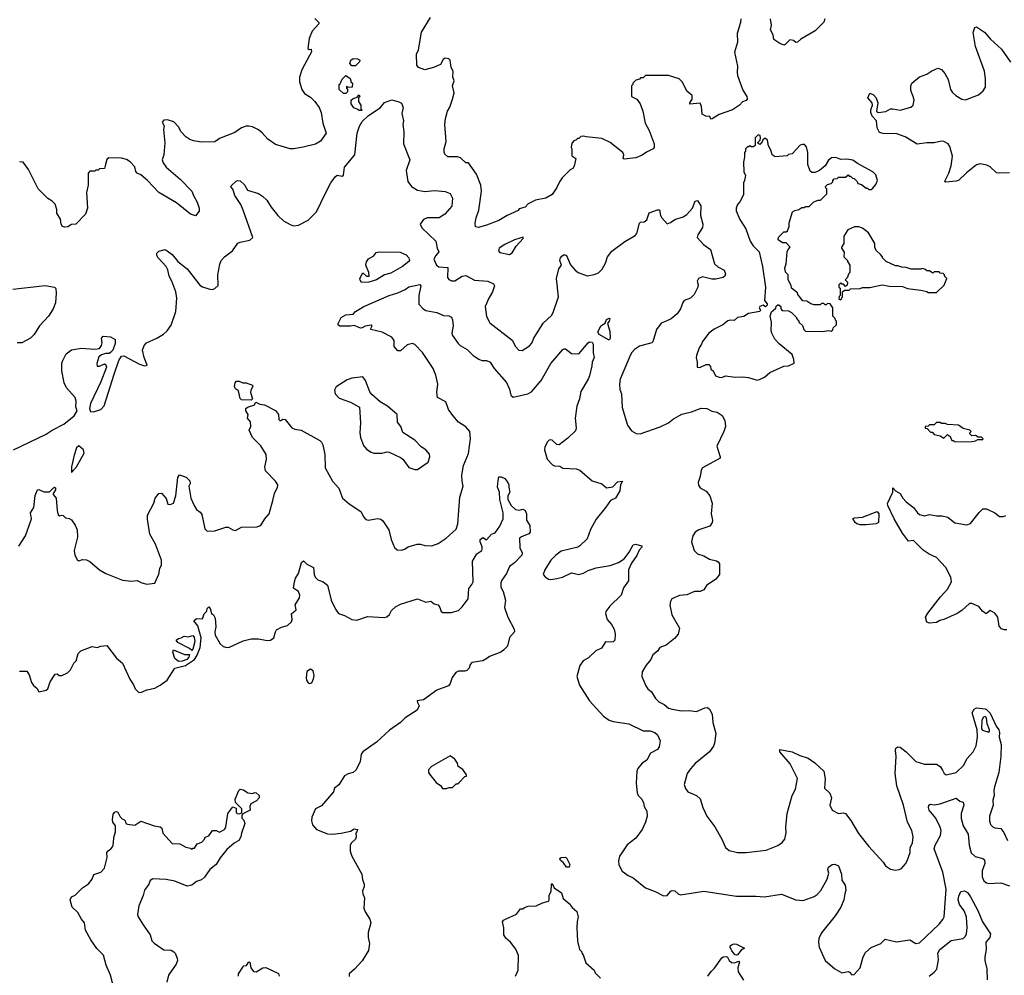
# Model space of a CAD drawing. Extents: x 2086813 to 2278017, y 548126 to 753336.
# Tile 66 of 256: x 2159537 to 2167653, y 602773 to 610649. Entities that reach past the tile are written whole.
import ezdxf

# ---------------------------------------------------------------- set-up
doc = ezdxf.new("R2010")
doc.units = 0

msp = doc.modelspace()

# ---------------------------------------------------------------- linework, layer by layer
at = {"layer": '0CON10XD'}
for points in [[(2161969.3, 610659.3), (2162002.5, 610625), (2162002.5, 610615), (2161947.5, 610555), (2161922.5, 610495), (2161912.5, 610412.5), (2161922.5, 610402.5), (2161940, 610405), (2161942.5, 610385), (2161926.4, 610353.6), (2161862.5, 610235), (2161843.3, 610175), (2161843.6, 610136.4), (2161863.8, 610075), (2161885, 610040), (2161935, 610010), (2161968.8, 609975), (2162005, 609926.7), (2162022.5, 609885), (2162035.8, 609795.8), (2162063.8, 609715), (2162015, 609646.7), (2161975.7, 609624.3), (2161872.3, 609597.7), (2161795, 609584.2), (2161765, 609586), (2161645, 609620), (2161583.2, 609663.2), (2161535.7, 609715.7), (2161505, 609740), (2161455, 609766.7), (2161425, 609772.5), (2161405, 609772.5), (2161365, 609756.7), (2161309.5, 609720.5), (2161185, 609668.8), (2161145, 609643.3), (2161035, 609640), (2160970.7, 609650.7)], [(2165480, 610655), (2165478.8, 610625), (2165451.2, 610535), (2165453.3, 610465), (2165428, 610382), (2165453.8, 610265), (2165450, 610215), (2165455, 610190), (2165498.3, 610068.3), (2165530, 610015), (2165532.5, 609995), (2165525, 609983.3), (2165495, 609973.3), (2165471.2, 609945), (2165412.5, 609905), (2165302.7, 609867.3), (2165245, 609832.5), (2165235, 609830), (2165225, 609850), (2165193.6, 609853.6), (2165161.7, 609871.7), (2165157.5, 609935), (2165145, 609960), (2165061.7, 609951.7), (2165060, 609965), (2165080, 609995), (2165080, 610025), (2165035, 610060), (2165000, 610135), (2164971.7, 610161.7), (2164885, 610190), (2164695, 610190), (2164675, 610170), (2164655, 610170), (2164645, 610160), (2164615, 610150), (2164590, 610125), (2164590, 610115), (2164580, 610105), (2164580, 610015), (2164623, 609993), (2164650, 609955), (2164673.3, 609895), (2164692.5, 609795), (2164726.2, 609735), (2164766.2, 609625), (2164766.1, 609596.1), (2164757.5, 609585), (2164702.4, 609557.6), (2164667.3, 609532.7), (2164615, 609511.5), (2164518.3, 609498.3), (2164510, 609505), (2164517.5, 609535), (2164507.5, 609555), (2164405, 609637.5), (2164335, 609670), (2164205, 609682.5), (2164185, 609690), (2164163, 609687), (2164145, 609670), (2164135, 609670), (2164120, 609655), (2164105, 609650), (2164088.3, 609631.7), (2164082.5, 609595), (2164087.5, 609585), (2164088.3, 609528.3), (2164120, 609505), (2164107, 609443), (2164095, 609422.5), (2164075, 609412.5), (2164007.5, 609345), (2163986.4, 609313.6), (2163965.8, 609265), (2163925, 609208.8), (2163875, 609178), (2163788.8, 609161.2), (2163729.3, 609130.7), (2163702.5, 609105), (2163655, 609090), (2163645, 609077.5), (2163553.8, 609036.2), (2163486, 608995), (2163385, 608954.7), (2163317.5, 608935), (2163292.9, 608942.9), (2163292, 608975), (2163298.8, 609015), (2163320.8, 609079.2), (2163344, 609235), (2163338.8, 609285), (2163303.3, 609375), (2163235, 609470), (2163215, 609470), (2163171.7, 609511.7), (2163145, 609517.5), (2163065, 609517.5), (2163041.7, 609541.7), (2163037, 609557), (2163036.7, 609585), (2163051.2, 609645), (2163042, 609785), (2163046, 609835), (2163062.5, 609895), (2163081.7, 609928.3), (2163105.7, 609995), (2163117.1, 610045), (2163104, 610105), (2163117.5, 610145), (2163107.5, 610175), (2163110, 610225), (2163094.2, 610254.2), (2163086.2, 610315), (2163075, 610326.7), (2163045, 610331.2), (2163028.3, 610321.7), (2163005, 610281.2), (2162947.5, 610255), (2162875, 610236), (2162825, 610253.8), (2162810, 610275), (2162808.8, 610365), (2162825, 610400), (2162848.8, 610545), (2162923.6, 610666.4)], [(2166173, 610657), (2166165, 610630), (2166095, 610557.5), (2165975, 610487.5), (2165947, 610463), (2165935, 610462.5), (2165915, 610477.5), (2165885, 610482.5), (2165846.4, 610443.6), (2165835, 610440), (2165801.7, 610451.7), (2165752.5, 610485), (2165746.7, 610525), (2165726.2, 610565), (2165733.8, 610605), (2165726.2, 610655)], [(2166595.6, 610005.6), (2166610, 609965), (2166600, 609895), (2166614.3, 609884.3), (2166675, 609893.3), (2166715.6, 609914.4), (2166735, 609915.8), (2166795, 609902.5), (2166881.7, 609928.3), (2166901.2, 609945), (2166908.6, 609985), (2166902.9, 610015), (2166881.4, 610065), (2166882, 610105), (2166890, 610125), (2166955, 610177.5), (2167015, 610199.2), (2167055, 610227.1), (2167105, 610248.6), (2167135, 610238), (2167164, 610205), (2167190.8, 610155), (2167209.2, 610075), (2167225, 610048.8), (2167254.3, 610024.3), (2167303.3, 609995), (2167332.3, 609987.7), (2167439.1, 610030.9), (2167478.1, 610061.9), (2167496.6, 610093.4), (2167498.8, 610161.2), (2167488.6, 610225), (2167415, 610427.5), (2167395.9, 610544.1), (2167410, 610585), (2167425, 610590), (2167488.8, 610545), (2167538.8, 610488.8), (2167630, 610405), (2167705, 610300)], [(2162305, 610270), (2162275, 610270), (2162258.3, 610288.3), (2162267.5, 610315), (2162285, 610330), (2162325, 610327.5), (2162340, 610315), (2162338.3, 610301.7), (2162305, 610270)], [(2162225, 610040), (2162205, 610040), (2162170, 610075), (2162170, 610115), (2162178.3, 610121.7), (2162195, 610160), (2162225, 610190), (2162260, 610165), (2162270, 610135), (2162280, 610125), (2162278.3, 610091.7), (2162245, 610090), (2162231.7, 610098.3), (2162230, 610085), (2162240, 610075), (2162240, 610055), (2162225, 610040)], [(2162355, 609900), (2162335, 609900), (2162325, 609910), (2162291.7, 609921.7), (2162270, 609955), (2162270, 609985), (2162285, 610000), (2162318.3, 610011.7), (2162335, 610030), (2162340, 610015), (2162330, 610005), (2162330, 609975), (2162347.5, 609945), (2162350, 609915), (2162360, 609905), (2162355, 609900)], [(2167695.7, 609385.7), (2167615, 609382.9), (2167587.9, 609387.9), (2167535, 609437.5), (2167508.8, 609451.2), (2167455, 609460), (2167425, 609452), (2167341.7, 609388.3), (2167274, 609325), (2167255, 609317.5), (2167169.3, 609309.3), (2167163.8, 609315), (2167166, 609325), (2167196.5, 609383.5), (2167215.6, 609445), (2167225.5, 609524.5), (2167204, 609605), (2167191.2, 609625), (2167155.8, 609645.8), (2167135, 609648), (2167075, 609634.3), (2167014.2, 609634.2), (2166935, 609622.2), (2166835, 609684), (2166767.5, 609707.5), (2166655, 609711.1), (2166625, 609719.2), (2166605, 609757.5), (2166599.2, 609815), (2166565, 609853.8), (2166552, 609885), (2166552, 609905), (2166566, 609945), (2166564, 609965), (2166527.5, 610005), (2166545, 610042.5), (2166575, 610030), (2166595.6, 610005.6)], [(2159486.7, 607103.3), (2159755.9, 607234.1), (2159803.7, 607266.3), (2159900.8, 607315), (2159985.7, 607385), (2160010, 607425), (2160000.7, 607459.3), (2160001.9, 607505), (2159994.5, 607534.5), (2159923.8, 607615), (2159902.5, 607655), (2159884.2, 607755), (2159884.1, 607814.1), (2159890, 607835), (2159920, 607895), (2159965, 607927.5), (2160045, 607941.2), (2160155, 607932.5), (2160195, 607940), (2160212.5, 607965), (2160217.5, 607985), (2160212.5, 608025), (2160225, 608040), (2160286.1, 608036.1), (2160323, 608013), (2160325, 607980), (2160305.7, 607925), (2160286, 607905), (2160275, 607897.5), (2160245, 607898.8), (2160212.5, 607887.5), (2160188.8, 607871.2), (2160173.3, 607815), (2160175, 607793.3), (2160195, 607794), (2160235, 607811.4), (2160248.1, 607805), (2160251.1, 607785), (2160205.9, 607665), (2160121.3, 607485), (2160111, 607445), (2160121, 607421), (2160145, 607417.8), (2160205, 607437.2), (2160233.7, 607466.3), (2160315, 607726.7), (2160355, 607840.8), (2160375, 607876.2), (2160395, 607878.8), (2160525, 607810), (2160565, 607797.5), (2160588.3, 607801.7), (2160563.6, 607863.6), (2160550, 607925), (2160562.5, 607965), (2160582.5, 607985), (2160667, 608023), (2160723, 608057), (2160753.8, 608085), (2160785, 608132.5), (2160824.4, 608245), (2160832.5, 608355), (2160823.8, 608405), (2160791.1, 608495), (2160769.5, 608535), (2160757.4, 608587.4), (2160744.5, 608614.5), (2160677.5, 608685), (2160667.5, 608705), (2160667.5, 608725), (2160685, 608740), (2160735, 608754), (2160753.8, 608745), (2160793, 608713), (2160840, 608655), (2160916.2, 608595), (2161020.9, 608460.9), (2161045, 608446.2), (2161105, 608428.8), (2161125, 608426.2), (2161146.1, 608433.9), (2161171.7, 608458.3), (2161168.8, 608545), (2161186.2, 608635), (2161198.8, 608665), (2161224.3, 608695.7), (2161290, 608745), (2161335, 608806.7), (2161353.9, 608816.1), (2161435, 608831.2), (2161458.8, 608855), (2161379.4, 609079.4), (2161358.6, 609125), (2161311.1, 609201.1), (2161295.5, 609245.5), (2161276.7, 609275), (2161279.3, 609280.7), (2161321.7, 609318.3), (2161336.1, 609323.9), (2161355, 609320.8), (2161389.3, 609289.3), (2161415, 609244), (2161506.6, 609216.6), (2161538.8, 609195), (2161573, 609163), (2161608.8, 609105), (2161664.5, 609034.5), (2161712.1, 608992.1), (2161765, 608960), (2161795, 608950), (2161835, 608956), (2161915, 608996.2), (2161983.2, 609066.8), (2162054.4, 609215), (2162102.9, 609305), (2162138, 609355), (2162155, 609367.5), (2162195, 609360), (2162205, 609366.7), (2162214.3, 609435), (2162300.6, 609535), (2162318.9, 609715), (2162338.7, 609771.3), (2162359.8, 609810.3), (2162411, 609859), (2162507.2, 609922.8), (2162544.7, 609965.3), (2162605, 609988.1), (2162662.9, 609972.9), (2162685, 609961.2), (2162697.8, 609925), (2162686.7, 609875), (2162700.6, 609815), (2162694.4, 609785), (2162704.4, 609725), (2162699.2, 609625), (2162751.5, 609495), (2162721.2, 609405), (2162735.8, 609315), (2162765.6, 609275.6), (2162815, 609244.4), (2162875, 609233.1), (2162955, 609240.8), (2163045, 609234.3), (2163085, 609216.7), (2163105, 609177.5), (2163098.1, 609111.9), (2163041.9, 609045), (2162995, 609016.7), (2162895, 609016), (2162865, 609001.2), (2162838.8, 608965), (2162852.4, 608932.4), (2162966.5, 608825), (2162978.5, 608765), (2162991.2, 608735), (2162968, 608705), (2162951.2, 608675), (2162973.3, 608625), (2162993.1, 608613.1), (2163065.6, 608605.6), (2163062.5, 608525), (2163075, 608508.8), (2163095, 608498), (2163125, 608498), (2163185, 608534.3), (2163215, 608540), (2163285, 608502.5), (2163395, 608492.9), (2163443.1, 608473.1), (2163450, 608455), (2163434.2, 608405), (2163404.3, 608355), (2163374.3, 608285), (2163383.6, 608203.6), (2163411.1, 608151.1), (2163597, 608007), (2163623.8, 607955), (2163652.5, 607925), (2163677.7, 607922.3), (2163739.7, 607960.3), (2163757, 607983), (2163774, 608025), (2163853.1, 608146.9), (2163919.3, 608210.7), (2163934.6, 608235), (2163978.2, 608365), (2163960.6, 608515), (2163980.8, 608595), (2164002, 608625), (2163990.4, 608665), (2163993.5, 608685), (2164005, 608701.4), (2164025, 608712.9), (2164045, 608706.2), (2164077.7, 608627.7), (2164115, 608583.8), (2164140, 608565), (2164215, 608538), (2164272.3, 608547.7), (2164307.3, 608562.7), (2164337.3, 608592.7), (2164366.6, 608643.4), (2164381.9, 608695), (2164418.7, 608741.3), (2164525, 608820), (2164610, 608870), (2164622.5, 608887.5), (2164645, 608972.5), (2164655, 608980), (2164685, 608983.8), (2164705, 609000), (2164725, 609057.5), (2164795, 609082.5), (2164811.7, 609081.7), (2164818.8, 609035), (2164830, 609015), (2164875, 608967.5), (2164901.7, 608978.3), (2164938.3, 609001.7), (2165005, 609024), (2165035, 609044), (2165083.2, 609096.8), (2165105, 609153.3), (2165125, 609160), (2165152.5, 609115), (2165148.9, 609035), (2165169.2, 608965), (2165164.5, 608935), (2165126.7, 608875), (2165122.5, 608855), (2165174.2, 608795), (2165231.4, 608755), (2165265, 608636.2), (2165292.2, 608612.2), (2165343.8, 608585), (2165356, 608555), (2165348.8, 608535), (2165335.5, 608524.5), (2165275, 608509.5), (2165241.1, 608511.1), (2165165, 608528.8), (2165132.5, 608515), (2165120, 608495), (2165130, 608465), (2165126.4, 608443.6), (2165096, 608385), (2165066.4, 608353.6), (2165012.9, 608335), (2165001.7, 608318.3), (2164984.2, 608265), (2164957.1, 608225), (2164907.2, 608182.8), (2164866.2, 608165), (2164825, 608146.7), (2164786, 608095), (2164756.2, 607995), (2164746.7, 607985), (2164645, 607959.2), (2164605, 607931.4), (2164583.1, 607906.9), (2164567.9, 607882.1), (2164486.2, 607685), (2164481.2, 607645), (2164485, 607600), (2164498.8, 607565), (2164501.7, 607451.7), (2164547.3, 607307.3), (2164581.2, 607261.2), (2164618.3, 607238.3), (2164650, 607235), (2164816.3, 607293.7), (2164885, 607327.5), (2164925, 607360), (2164995, 607398.6), (2165073.6, 607416.4), (2165155, 607447.1), (2165200, 607445)], [(2160970.7, 609650.7), (2160940.5, 609660.5), (2160905, 609683.3), (2160868.8, 609725), (2160845.8, 609765.8), (2160806.1, 609806.1), (2160755, 609822.5), (2160725, 609820), (2160712.5, 609805), (2160727.5, 609775), (2160722.5, 609745), (2160732, 609635), (2160725.7, 609535), (2160711.2, 609495), (2160719.3, 609469.3), (2160744.1, 609434.1), (2160860, 609335), (2160956.7, 609235), (2160969.3, 609199.3), (2161000, 609145), (2161016.7, 609095), (2161015, 609070), (2160987, 609033), (2160945, 609046.2), (2160828.8, 609138.8), (2160683.3, 609225), (2160590, 609325), (2160535, 609370), (2160505, 609383.8), (2160495, 609397.5), (2160486.1, 609436.1), (2160446.4, 609476.4), (2160417, 609497), (2160375, 609506.7), (2160270.7, 609509.3), (2160254.1, 609495.9), (2160242.5, 609445), (2160235, 609422.5), (2160195, 609420), (2160185, 609410), (2160165, 609410), (2160155, 609400), (2160115, 609400), (2160100, 609385), (2160102.5, 609285), (2160087.5, 609225), (2160096.7, 609095), (2160080, 609045), (2160000, 608965), (2159965, 608960), (2159935, 608942.5), (2159905, 608940), (2159890, 608945), (2159877.5, 608965), (2159873.3, 609005), (2159843.3, 609055), (2159843.3, 609085), (2159828.3, 609128.3), (2159805, 609152.5), (2159767.5, 609175), (2159690, 609255), (2159608.8, 609415), (2159565, 609473.8), (2159535, 609478)], [(2165615, 607677.5), (2165635, 607682.5), (2165675, 607702.5), (2165719.3, 607740.7), (2165835, 607792.5), (2165875, 607797.5), (2165921.7, 607818.3), (2165919.3, 607849.3), (2165905, 607890), (2165797, 607977), (2165762.5, 608015), (2165737.5, 608065), (2165732.5, 608085), (2165733.8, 608155), (2165722.5, 608205), (2165735, 608240), (2165768.3, 608271.7), (2165771.7, 608288.3), (2165785, 608300), (2165795, 608300), (2165810, 608285), (2165810, 608265), (2165823, 608253), (2165875, 608250), (2165900, 608235), (2165940, 608195), (2165940, 608185), (2165960, 608165), (2165960, 608155), (2165988.3, 608128.3), (2166000, 608095), (2166013, 608083), (2166155, 608080), (2166205, 608087.5), (2166225, 608082.5), (2166238.3, 608091.7), (2166241.7, 608108.3), (2166270, 608135), (2166270, 608165), (2166261.7, 608171.7), (2166260, 608185), (2166240, 608205), (2166240, 608275), (2166218.3, 608308.3), (2166195, 608310), (2166185, 608300), (2166175, 608300), (2166165, 608310), (2166145, 608310), (2166135, 608300), (2166085, 608300), (2166058.3, 608308.3), (2166025, 608330), (2165991.7, 608331.7), (2165950, 608385), (2165948.3, 608398.3), (2165900, 608435), (2165897, 608457), (2165870, 608505), (2165870, 608545), (2165848.3, 608568.3), (2165843.3, 608605), (2165853.6, 608636.4), (2165862.5, 608735), (2165870, 608755), (2165887.5, 608775), (2165855, 608810), (2165825, 608810), (2165790, 608835), (2165790, 608845), (2165795, 608860), (2165835, 608900), (2165855, 608900), (2165865, 608910), (2165880, 608945), (2165880, 608975), (2165907.5, 609065), (2165925, 609077.5), (2165960, 609085), (2165985, 609100), (2166005, 609100), (2166015, 609110), (2166045, 609110), (2166083, 609147), (2166118.3, 609161.7), (2166137, 609163), (2166148.3, 609171.7), (2166190, 609215), (2166190, 609255), (2166181.7, 609261.7), (2166180, 609275), (2166195, 609290), (2166225, 609300), (2166238.3, 609311.7), (2166240, 609325), (2166251.7, 609338.3), (2166275, 609340), (2166285, 609350), (2166345, 609350), (2166365, 609370), (2166375, 609360), (2166385, 609360), (2166401.7, 609341.7), (2166415, 609340), (2166440, 609315), (2166445, 609300), (2166475, 609290), (2166515, 609260), (2166525, 609260), (2166535, 609250), (2166555, 609250), (2166568.3, 609261.7), (2166595, 609290), (2166607.5, 609325), (2166595, 609370), (2166570, 609395), (2166443, 609463), (2166405, 609490), (2166355, 609500), (2166305, 609497.5), (2166265, 609512.5), (2166228.3, 609511.7), (2166205, 609490), (2166176.7, 609443.3), (2166130, 609405), (2166095, 609390), (2166065, 609390), (2166051.7, 609401.7), (2166032.5, 609455), (2166032.5, 609555), (2166021.7, 609601.7), (2166005, 609620), (2165988.3, 609621.7), (2165970, 609615), (2165905, 609542.5), (2165873, 609537), (2165861.7, 609528.3), (2165765, 609520), (2165740, 609535), (2165727.5, 609575), (2165708.3, 609608.3), (2165700, 609655), (2165685, 609670), (2165675, 609670), (2165661.7, 609658.3), (2165658.3, 609641.7), (2165638.3, 609621.7), (2165621.7, 609631.7), (2165621.7, 609638.3), (2165640, 609655), (2165642.5, 609675), (2165640, 609695), (2165625, 609700), (2165600, 609675), (2165598.3, 609611.7), (2165585, 609600), (2165565, 609600), (2165555, 609610), (2165545, 609600), (2165535, 609600), (2165520, 609585), (2165520, 609565), (2165510, 609555), (2165512.5, 609515), (2165503.3, 609475), (2165506.7, 609395), (2165520, 609365), (2165511.2, 609325), (2165503.9, 609303.9), (2165502, 609205), (2165472.7, 609147.3), (2165454.3, 609125), (2165442.2, 609095), (2165441.4, 609075), (2165473, 609003), (2165522, 608925), (2165556.7, 608825), (2165582.5, 608785), (2165632.5, 608735), (2165658.8, 608615), (2165684.3, 608445), (2165677.5, 608335), (2165698, 608308), (2165698.8, 608295), (2165685, 608283.3), (2165665, 608296.7), (2165637.5, 608285), (2165632.5, 608275), (2165642.5, 608255), (2165637, 608243), (2165545, 608226.2), (2165505, 608203.3), (2165455, 608193.3), (2165425, 608170), (2165395, 608173.3), (2165375, 608166.7), (2165332.5, 608135), (2165261.2, 608098.8), (2165217.5, 608065), (2165163.9, 607996.1), (2165157.5, 607975), (2165136.7, 607945), (2165115, 607880), (2165112, 607865), (2165122.5, 607825), (2165122.5, 607785), (2165143, 607783), (2165195, 607807.5), (2165218.3, 607808.3), (2165231.7, 607791.7), (2165235, 607770), (2165253.6, 607753.6), (2165272.5, 607715), (2165301.7, 607701.7), (2165325, 607700), (2165355, 607712.5), (2165435, 607703.3), (2165495, 607706.7), (2165545, 607700), (2165615, 607677.5)], [(2166305, 608340), (2166320, 608365), (2166320, 608405), (2166335, 608420), (2166375, 608420), (2166385, 608430), (2166465, 608432.5), (2166485, 608442.5), (2166545, 608442.5), (2166645, 608462.5), (2166705, 608452.5), (2166815, 608450), (2166855, 608432.5), (2166965, 608420), (2167015, 608410), (2167025, 608400), (2167095, 608400), (2167158.3, 608461.7), (2167180, 608515), (2167161.7, 608531.7), (2167160, 608545), (2167148.3, 608558.3), (2167125, 608560), (2167115, 608570), (2167075, 608570), (2167065, 608560), (2167035, 608580), (2167015, 608580), (2167005, 608590), (2166975, 608597.5), (2166965, 608592.5), (2166885, 608592.5), (2166845, 608607.5), (2166808.3, 608608.3), (2166775, 608620), (2166755, 608620), (2166680, 608655), (2166650, 608685), (2166650, 608695), (2166632.5, 608715), (2166597.7, 608747.7), (2166586.2, 608775), (2166585.8, 608805.8), (2166533, 608893), (2166485, 608930), (2166455, 608942.5), (2166418.3, 608941.7), (2166363.3, 608916.7), (2166343, 608887), (2166330, 608865), (2166330, 608805), (2166310, 608775), (2166310, 608765), (2166331.7, 608731.7), (2166330, 608695), (2166360, 608665), (2166360, 608655), (2166380, 608625), (2166380, 608565), (2166371.7, 608558.3), (2166358.3, 608521.7), (2166340, 608505), (2166360, 608485), (2166358.3, 608461.7), (2166345, 608450), (2166328.3, 608468.3), (2166315, 608470), (2166305, 608480), (2166290, 608465), (2166290, 608445), (2166300, 608435), (2166300, 608375), (2166293, 608367), (2166290, 608345), (2166305, 608340)], [(2163575, 608714), (2163595, 608726.2), (2163628.3, 608781.7), (2163686.2, 608845), (2163686.4, 608856.4), (2163615, 608833.6), (2163535.8, 608795), (2163490, 608765), (2163484.2, 608745), (2163495, 608731.2), (2163575, 608714)], [(2162355, 608483.3), (2162342.3, 608502.3), (2162341.2, 608515), (2162365, 608562.5), (2162395, 608536), (2162416.2, 608535), (2162415.6, 608565), (2162390, 608625), (2162395.5, 608654.5), (2162412.1, 608677.9), (2162455, 608702), (2162475, 608730), (2162502.9, 608737.1), (2162673, 608733), (2162722.1, 608712.1), (2162744.3, 608685), (2162750, 608665), (2162745.5, 608655), (2162691.8, 608615), (2162595, 608560), (2162545, 608547.5), (2162477.8, 608505), (2162415, 608484.6), (2162355, 608483.3)], [(2159529.9, 606310.1), (2159585, 606396), (2159635.5, 606535), (2159626, 606585), (2159652.7, 606627.3), (2159663.8, 606726.2), (2159684, 606775), (2159695, 606778), (2159737, 606757), (2159783.3, 606756.7), (2159815, 606791.2), (2159825, 606796.7), (2159830.7, 606790.7), (2159833.3, 606775), (2159812.5, 606745), (2159813, 606737), (2159836.2, 606705), (2159845.5, 606605), (2159855, 606567.5), (2159865, 606558.8), (2159885, 606566.2), (2159895, 606563.3), (2159914.3, 606544.3), (2159945, 606538.8), (2159965, 606526.7), (2159995, 606482.5), (2160011.2, 606445), (2160014, 606385), (2159986.7, 606275), (2159990, 606235), (2160013.6, 606193.6), (2160025, 606190), (2160055, 606200), (2160087, 606197), (2160115, 606182.5), (2160195.9, 606115.9), (2160247.5, 606085), (2160385, 606030.8), (2160457.7, 606022.3), (2160505, 606026.2), (2160545, 606006.2), (2160585, 605996.7), (2160650, 606005), (2160685, 606080), (2160691.2, 606125), (2160706, 606155), (2160705.7, 606195), (2160656.7, 606325), (2160609.5, 606409.5), (2160591.2, 606531.2), (2160591.4, 606565), (2160642.5, 606665), (2160653.6, 606706.4), (2160685, 606742.5), (2160705, 606747.5), (2160745, 606702.5), (2160757, 606657), (2160777.7, 606652.3), (2160803.3, 606665), (2160824, 606725), (2160840, 606875), (2160855, 606896.7), (2160908.3, 606878.3), (2160939.5, 606849.5), (2160941.2, 606825), (2160931.2, 606805), (2160948, 606705), (2160974, 606645), (2160995, 606612.5), (2161025, 606590), (2161039.5, 606569.5), (2161063.6, 606453.6), (2161083, 606433), (2161145, 606436), (2161235, 606466), (2161255.7, 606465.7), (2161295, 606443.3), (2161315, 606440), (2161365, 606466.7), (2161495, 606470), (2161513.6, 606476.4), (2161526.7, 606485), (2161556.7, 606535), (2161594.2, 606575.8), (2161622.9, 606687.1), (2161636, 606745), (2161660.8, 606795), (2161664, 606815), (2161645, 606846.7), (2161561.7, 606931.7), (2161556.2, 606965), (2161570.8, 607025), (2161567.5, 607065), (2161525, 607136), (2161455, 607206.7), (2161427.5, 607265), (2161442.5, 607295), (2161438.8, 607335), (2161413.3, 607365), (2161420, 607395), (2161401.4, 607425), (2161401.4, 607445), (2161421.3, 607458.7), (2161468.3, 607471.7), (2161483, 607497), (2161515, 607480), (2161555, 607473.8), (2161645, 607426.7), (2161670, 607395), (2161672.5, 607355), (2161680, 607345), (2161690, 607345), (2161705, 607357.5), (2161725, 607352.5), (2161780, 607285), (2161805, 607274.2), (2161857.5, 607265), (2162010.7, 607180.7), (2162025, 607167.5), (2162036.7, 607145), (2162052, 607065), (2162054.3, 606954.3), (2162116.5, 606846.5), (2162167, 606787), (2162198.8, 606705), (2162251.2, 606661.2), (2162351.7, 606591.7), (2162371.7, 606551.7), (2162390.7, 606530.7), (2162413, 606523), (2162485, 606536.7), (2162515, 606532.5), (2162529.3, 606519.3), (2162580, 606445), (2162600, 606365), (2162625, 606300), (2162648.3, 606278.3), (2162685, 606277.5), (2162710, 606285), (2162740, 606305), (2162814.1, 606325.9), (2162840, 606325), (2162875, 606314.2), (2162935, 606312), (2162985, 606332), (2163053, 606377), (2163135, 606451.2), (2163148.1, 606495), (2163165.8, 606715), (2163192, 606805), (2163183.1, 606845), (2163181.8, 606895), (2163195.4, 606975), (2163236.2, 607073.8), (2163253.2, 607193.2), (2163246.9, 607255), (2163215, 607294), (2163155, 607331.2), (2163107, 607387), (2163072, 607435), (2163049.7, 607499.7), (2162980, 607535), (2162974.3, 607575), (2162984.4, 607645), (2162968.3, 607718.3), (2162944.4, 607775), (2162858.5, 607905), (2162795, 607970.8), (2162775, 607980), (2162732, 607968), (2162675, 607920.8), (2162655, 607918.8), (2162624.4, 607954.4), (2162624.4, 608005), (2162605, 608032.9), (2162525, 608072.5), (2162432.5, 608095), (2162430, 608105), (2162442.5, 608125), (2162435, 608130), (2162385, 608124), (2162360.6, 608109.4), (2162345, 608105.8), (2162295, 608128), (2162265, 608122.5), (2162175, 608123.3), (2162163.3, 608135), (2162163.3, 608145), (2162186.7, 608195), (2162225, 608215.6), (2162285, 608221.2), (2162306.2, 608245), (2162373.5, 608286.5), (2162582.5, 608375), (2162655, 608398.8), (2162714.9, 608425.1), (2162745, 608446.7), (2162835, 608467.1), (2162844.4, 608455), (2162825.7, 608375), (2162825.8, 608305), (2162863.8, 608265), (2162885, 608252.9), (2162975, 608234.4), (2163030.2, 608210.2), (2163075, 608207.1), (2163096.7, 608196.7), (2163105.4, 608175.4), (2163110.5, 608125), (2163100, 608065), (2163103.1, 608045), (2163149.8, 607979.8), (2163168, 607965), (2163225, 607930.6), (2163275, 607880.8), (2163320.7, 607850.7), (2163345, 607840), (2163385, 607840), (2163415, 607825.6), (2163447.3, 607775), (2163549.5, 607659.5), (2163572.9, 607605), (2163584.4, 607555), (2163605, 607538.6), (2163724.5, 607565.5), (2163755, 607583.1), (2163834.7, 607675.3), (2163915.5, 607815), (2164015, 607931.2), (2164025, 607936.2), (2164035.8, 607935.8), (2164085, 607898.8), (2164145, 607893.8), (2164222.9, 607985), (2164235, 607993.1), (2164255, 607990), (2164263.3, 607975), (2164263.8, 607903.8), (2164273.3, 607865), (2164254.4, 607825), (2164252.9, 607795), (2164232.9, 607715)], [(2159480.6, 608429.4), (2159747.4, 608457.4), (2159823.3, 608445), (2159833.9, 608433.9), (2159838.6, 608395), (2159833.1, 608315), (2159812, 608265), (2159775, 608206.7), (2159701.2, 608125), (2159655.6, 608054.4), (2159626.7, 608025), (2159555, 607986.7), (2159515, 607986.7)], [(2164395, 608007.5), (2164314, 608054), (2164303.6, 608075), (2164327.1, 608125), (2164361.7, 608148.3), (2164375, 608176.7), (2164395, 608190), (2164400, 608185), (2164396.7, 608165), (2164382.5, 608145), (2164401.7, 608081.7), (2164403.3, 608025), (2164395, 608007.5)], [(2161445, 607513.3), (2161366.4, 607516.4), (2161355, 607526.7), (2161340.3, 607590.3), (2161315, 607607.5), (2161308.8, 607625), (2161313, 607657), (2161325, 607670), (2161345, 607670), (2161375, 607656.7), (2161405, 607656.2), (2161455, 607637.5), (2161458.8, 607625), (2161442.5, 607595), (2161440, 607575), (2161456.7, 607523.3), (2161445, 607513.3)], [(2162815, 606941.2), (2162905, 607003.3), (2162918, 607045), (2162915, 607067.5), (2162883.3, 607105), (2162845, 607128.8), (2162793, 607183), (2162696.1, 607246.1), (2162677.5, 607295), (2162650.7, 607330.7), (2162648.8, 607395), (2162568.8, 607465), (2162509.3, 607499.3), (2162438.8, 607558.8), (2162423.2, 607583.2), (2162386.3, 607676.3), (2162365, 607706.7), (2162275, 607695.7), (2162235, 607681.4), (2162146.1, 607623.9), (2162131.2, 607595), (2162136.7, 607565), (2162170.3, 607530.3), (2162265, 607497.1), (2162338, 607455), (2162346.7, 607325), (2162340, 607245), (2162346.6, 607206.6), (2162369.5, 607139.5), (2162395, 607110), (2162435, 607083.3), (2162455, 607076.7), (2162525, 607076.2), (2162562.3, 607087.7), (2162582.5, 607085), (2162675, 607041.2), (2162695.8, 607025.8), (2162745, 606958.8), (2162795, 606941.2), (2162815, 606941.2)], [(2164232.9, 607715), (2164222.9, 607685), (2164162.5, 607585), (2164150, 607525), (2164128.6, 607465), (2164114.4, 607365), (2164124.2, 607285), (2164119.4, 607260.6), (2164055, 607198.8), (2163985, 607146.2), (2163965, 607148.8), (2163925, 607184.2), (2163905, 607185.6), (2163885, 607165.8), (2163865.4, 607125), (2163863.1, 607105), (2163885, 607028), (2163929.1, 606979.1), (2163945, 606972), (2163988, 606968), (2164015, 606953.3), (2164123.6, 606946.4), (2164155, 606936.7), (2164255, 606848.8), (2164334.2, 606824.2), (2164375, 606790), (2164425, 606800), (2164465, 606840), (2164506.7, 606846.7), (2164490, 606815), (2164483.1, 606765), (2164448.1, 606705), (2164406.7, 606685), (2164368.5, 606631.5), (2164288.8, 606531.2), (2164243.2, 606446.8), (2164215, 606370.8), (2164155, 606311.2), (2164137.9, 606302.1), (2164001.3, 606268.7), (2163955, 606236), (2163916.2, 606195), (2163866.7, 606115), (2163852.5, 606075), (2163867, 606057), (2163895, 606037.5), (2163913.9, 606033.9), (2163965, 606042), (2164012.5, 606055), (2164085, 606088.8), (2164147, 606077), (2164185, 606086.2), (2164222.1, 606107.9), (2164288.9, 606131.1), (2164405, 606150.8), (2164473.3, 606175), (2164520, 606205), (2164560.9, 606259.1), (2164595, 606322), (2164615, 606327.5), (2164663, 606313), (2164666.7, 606305), (2164642.9, 606277.1), (2164625, 606234), (2164580.6, 606169.4), (2164555.7, 606115), (2164554.3, 606025), (2164515, 605966.7), (2164495.7, 605905), (2164401.2, 605815), (2164369.5, 605770.5), (2164366, 605755), (2164378, 605705), (2164414.1, 605664.1), (2164436, 605625), (2164446.2, 605585), (2164441.2, 605535), (2164428.6, 605521.4), (2164415, 605517.5), (2164365, 605520), (2164331.3, 605468.7), (2164285, 605448), (2164225, 605390), (2164181.2, 605365), (2164153.3, 605325), (2164130, 605235), (2164150, 605165), (2164233.3, 605035), (2164348.3, 604908.3), (2164395, 604876.2), (2164427.5, 604865), (2164557.5, 604845), (2164675, 604787.1), (2164735, 604786.9), (2164772.5, 604775), (2164793.8, 604755), (2164816.7, 604705), (2164808, 604655), (2164793.8, 604635), (2164737.3, 604602.7), (2164705, 604546.7), (2164668.5, 604521.5), (2164633, 604477), (2164624.2, 604455), (2164617.1, 604355), (2164625.7, 604275.7), (2164635, 604253.8), (2164663.8, 604225), (2164678.8, 604195), (2164684.1, 604164.1), (2164706.2, 604125), (2164708.8, 604085), (2164694.1, 604035.9), (2164668, 603975), (2164615, 603902.5), (2164545, 603846.7), (2164493.8, 603775), (2164482, 603755), (2164472.7, 603717.3), (2164474.3, 603684.3), (2164501.7, 603631.7), (2164552.5, 603595), (2164592.5, 603575), (2164694.2, 603494.2), (2164775, 603463.3), (2164845, 603427.5), (2164875, 603430), (2164903.6, 603466.4), (2164915, 603472.5), (2164938.3, 603468.3), (2164965, 603443.3), (2164985, 603436.7), (2165175, 603466), (2165445, 603425.8), (2165604.1, 603425.9), (2165675, 603420), (2165815, 603440.8), (2165933.7, 603393.7), (2165995, 603389.1), (2166085, 603421.4), (2166111.1, 603438.9), (2166139.4, 603470.6), (2166192, 603565), (2166206, 603615), (2166198.8, 603645), (2166203.3, 603665), (2166235, 603686.7), (2166255, 603688.8), (2166285.6, 603675.6), (2166310.8, 603605), (2166315, 603557.5), (2166342.2, 603515), (2166346.5, 603475), (2166338.1, 603445), (2166330.8, 603395), (2166305, 603333.3), (2166257.9, 603262.1), (2166145, 603122.5), (2166123.3, 603075), (2166120, 603045), (2166127.5, 603005), (2166176.7, 602895), (2166256.4, 602826.4), (2166315, 602794), (2166365, 602803.3), (2166377.7, 602797.7), (2166396.1, 602776.1), (2166415, 602778.8), (2166464, 602835), (2166488.5, 602925), (2166509.1, 602960.9), (2166555, 603002.9), (2166634.4, 603035.6), (2166670.5, 603069.5), (2166765, 603047.5), (2166875, 603063.8), (2166925, 603036), (2166955, 603040), (2167115.7, 603195), (2167147.2, 603232.8), (2167156.9, 603255), (2167175, 603482.5), (2167145, 603623.8), (2167073.5, 603815), (2167081.8, 603845), (2167127.5, 603925), (2167131.2, 603965), (2167124.5, 603995), (2167089.2, 604069.2), (2167033.3, 604135), (2167026.9, 604155), (2167030, 604175), (2167045, 604182.5), (2167075, 604176.7), (2167125, 604185.5), (2167255, 604232.5), (2167285, 604207.5), (2167315, 604200), (2167320, 604175), (2167298.1, 604105), (2167296.7, 604065), (2167313.4, 604003.4), (2167354.5, 603935), (2167362.3, 603845), (2167380.9, 603780.9), (2167412.8, 603752.8), (2167475, 603736.7), (2167488.9, 603725), (2167491.8, 603695), (2167469.5, 603635), (2167471.1, 603585), (2167485, 603552.5), (2167505, 603535.7), (2167525, 603530.6), (2167625, 603535.6), (2167695, 603511.2)], [(2165200, 607445), (2165243.4, 607423.4), (2165285, 607413.1), (2165326, 607386), (2165350.4, 607345), (2165354, 607295), (2165342.1, 607255), (2165283.6, 607135), (2165311.9, 607045), (2165310, 607035), (2165165.3, 606954.7), (2165152.9, 606935), (2165146.7, 606883.3), (2165130, 606835), (2165131.2, 606811.2), (2165145, 606790), (2165194.3, 606764.3), (2165225.8, 606725), (2165244.2, 606665), (2165236.2, 606575), (2165246.9, 606525), (2165244.4, 606505), (2165224.6, 606475.4), (2165135, 606444.3), (2165106, 606425), (2165085.7, 606394.3), (2165074, 606345), (2165096.2, 606275), (2165125, 606246.2), (2165175, 606230), (2165223.4, 606203.4), (2165280.8, 606189.2), (2165295, 606181.4), (2165306.5, 606165), (2165305, 606076), (2165275, 606037.5), (2165198.8, 605985), (2165175, 605950), (2165145, 605935.7), (2165100, 605935), (2165035, 605908.8), (2164975, 605902.5), (2164913.3, 605875), (2164900, 605855), (2164897, 605823), (2164912.5, 605745), (2164974.2, 605635), (2164963.5, 605585), (2164935, 605547.8), (2164865, 605494.4), (2164814, 605475), (2164794.2, 605445), (2164755.7, 605415), (2164739.2, 605375), (2164701.1, 605328.9), (2164668.6, 605275), (2164665.8, 605235), (2164698.3, 605158.3), (2164713.8, 605135), (2164745, 605108.8), (2164777.1, 605055), (2164805, 605027.1), (2164848.8, 605005), (2164885, 604975.8), (2164915.8, 604965.8), (2164992.1, 604952.1), (2165055, 604954.4), (2165115, 604947.5), (2165185, 604977.3), (2165205, 604980), (2165222.5, 604965), (2165244, 604925), (2165249.1, 604855), (2165274.4, 604765), (2165264.4, 604685.6), (2165255, 604660), (2165222, 604615), (2165105, 604519.2), (2165066, 604475), (2165038.8, 604435), (2165014, 604345), (2165025, 604312.5), (2165043.3, 604285), (2165114.5, 604254.5), (2165146.6, 604226.6), (2165168, 604155), (2165200, 604085), (2165267, 603997), (2165324.3, 603895), (2165354.4, 603825), (2165385, 603801.9), (2165454.4, 603784.4), (2165525, 603784.2), (2165690, 603805), (2165785, 603842.5), (2165821.7, 603868.3), (2165843.9, 603896.1), (2165856.1, 603946.1), (2165852.5, 603995), (2165864.4, 604105), (2165904.4, 604255), (2165933.1, 604306.9), (2165947.8, 604395), (2165886.6, 604516.6), (2165802.9, 604615), (2165802.5, 604635), (2165905, 604615.7), (2165966.7, 604585), (2166035, 604561.9), (2166092, 604525), (2166164.2, 604454.2), (2166177.3, 604392.7), (2166171.2, 604315), (2166214.5, 604274.5), (2166227.5, 604235), (2166213.8, 604175), (2166233.3, 604135), (2166287, 604107), (2166325, 604112.5), (2166345, 604107.5), (2166388.8, 604048.8), (2166451.2, 603941.2), (2166535, 603833.8), (2166653.3, 603705), (2166674.1, 603674.1), (2166715, 603647.5), (2166755, 603640), (2166786.4, 603643.6), (2166805, 603652.5), (2166839.3, 603690.7), (2166852.5, 603715), (2166876.2, 603785), (2166877.7, 603822.3), (2166895.6, 603864.4), (2166900.8, 603915), (2166891.4, 603965), (2166855.8, 604035), (2166822.5, 604175), (2166765.8, 604335), (2166753.8, 604435), (2166762.5, 604577.5), (2166756.7, 604625), (2166760, 604645), (2166775, 604656.2), (2166795, 604652), (2166845, 604615.8), (2166924.7, 604534.7), (2166995, 604514.1), (2167095, 604513.3), (2167123, 604493), (2167144.2, 604464.2), (2167156.2, 604435), (2167175, 604424.3), (2167255, 604444.3), (2167320, 604505), (2167345, 604556.7), (2167397.1, 604615), (2167420.8, 604665), (2167431.1, 604735), (2167429.2, 604795), (2167388, 604935), (2167403.4, 604966.6), (2167425, 604976), (2167495, 604970), (2167505, 604963.3), (2167535, 604933.3), (2167585.8, 604825), (2167607.5, 604795), (2167612.5, 604775), (2167609.4, 604735), (2167627.9, 604675), (2167623.2, 604576.8), (2167607.8, 604445), (2167570.9, 604325), (2167566.5, 604295), (2167570, 604255), (2167559.2, 604215), (2167560, 604175), (2167532.2, 604085), (2167530, 604045), (2167540, 604015), (2167557, 603997), (2167575, 603989.2), (2167625, 603983.3), (2167650, 603950), (2167679.2, 603885)], [(2167245, 607170), (2167385, 607172.5), (2167415, 607177.5), (2167435, 607190), (2167475, 607190), (2167480, 607195), (2167465, 607207.5), (2167438.3, 607208.3), (2167415, 607222.5), (2167385, 607220), (2167370, 607235), (2167370, 607245), (2167380, 607255), (2167370, 607265), (2167315, 607280), (2167275, 607307.5), (2167185, 607312.5), (2167165, 607320), (2167135, 607320), (2167125, 607330), (2167095, 607330), (2167075, 607310), (2167035, 607310), (2167025, 607300), (2167000, 607295), (2167001.7, 607281.7), (2167018.3, 607278.3), (2167045, 607250), (2167058.3, 607248.3), (2167075, 607230), (2167125, 607220), (2167155, 607200), (2167185, 607230), (2167195, 607220), (2167205, 607220), (2167221.7, 607181.7), (2167235, 607180), (2167245, 607170)], [(2159965, 606916.7), (2160005, 606962.8), (2160068.5, 607075), (2160063.5, 607103.5), (2160025, 607137.8), (2160005, 607120.4), (2159985, 607060.5), (2159964.4, 606964.4), (2159965, 606916.7)], [(2159535, 605280), (2159595, 605280), (2159615, 605250), (2159633.3, 605185), (2159650.7, 605160.7), (2159678.3, 605138.3), (2159695, 605110), (2159755, 605122.5), (2159767.5, 605135), (2159789.3, 605190.7), (2159830, 605255), (2159845, 605257.5), (2159863, 605243), (2159883, 605243), (2159930, 605265), (2159955, 605290), (2159982.5, 605345), (2160002.5, 605365), (2160020, 605425), (2160041.7, 605448.3), (2160135, 605483.3), (2160175, 605473.8), (2160205, 605486.7), (2160255, 605491.2), (2160335.6, 605385.6), (2160385, 605346.7), (2160443.9, 605213.9), (2160476.1, 605166.1), (2160487.5, 605135), (2160515, 605106.7), (2160535, 605103.3), (2160585, 605126.2), (2160649.5, 605140.5), (2160695, 605163.8), (2160751.2, 605205), (2160816.2, 605305), (2160902.5, 605325), (2160976.8, 605375), (2160996.6, 605405), (2161025, 605473.8), (2161031.8, 605555), (2161004.4, 605654.4), (2160973.3, 605695), (2160995, 605712.5), (2161045, 605710), (2161058.3, 605751.7), (2161080, 605775), (2161083, 605797), (2161095, 605810), (2161107, 605797), (2161117.5, 605755), (2161135, 605742.5), (2161148.8, 605715), (2161154.2, 605645), (2161144.4, 605605), (2161147.5, 605575), (2161188, 605505), (2161215, 605482), (2161245, 605474), (2161265, 605476), (2161379.4, 605530.6), (2161444.6, 605545.4), (2161505, 605546.9), (2161577, 605533), (2161605, 605536.2), (2161631.2, 605555), (2161644.3, 605605), (2161655, 605620), (2161695, 605642.2), (2161745, 605657.1), (2161777.1, 605685), (2161782.5, 605705), (2161778.3, 605751.7), (2161816.7, 605785), (2161808.6, 605825), (2161843.3, 605885), (2161847.1, 605905), (2161835.6, 605935), (2161794.4, 605964.4), (2161801.9, 606015), (2161810.8, 606045), (2161836, 606084), (2161860, 606175), (2161875, 606190), (2161905, 606161.2), (2161960, 606135), (2161963.3, 606075), (2161972.5, 606055), (2161993.3, 606033.3), (2162037.5, 606015), (2162075, 605987.5), (2162104.1, 605864.1), (2162139.3, 605789.3), (2162163.8, 605753.8), (2162215, 605738), (2162275, 605706), (2162315, 605700), (2162405, 605731.4), (2162545, 605722), (2162564, 605726), (2162584.1, 605745.9), (2162601.4, 605778.6), (2162635, 605809.2), (2162675, 605830.8), (2162815, 605876.7), (2162885, 605847.5), (2162925, 605856.7), (2162954.1, 605834.1), (2162985, 605826.7), (2163000, 605805), (2163011.7, 605771.7), (2163023.6, 605763.6), (2163095, 605763.8), (2163125, 605770), (2163155, 605780), (2163185, 605810), (2163233.6, 605876.4), (2163238, 605962), (2163265, 605993.8), (2163274, 606015), (2163268.6, 606185), (2163305, 606246.7), (2163346, 606274), (2163350, 606285), (2163350, 606305), (2163331.2, 606345), (2163333.8, 606365), (2163355, 606382.5), (2163385, 606362.5), (2163425, 606410), (2163455, 606420), (2163495.8, 606475), (2163521.1, 606535), (2163522.5, 606585), (2163495.8, 606695), (2163491.4, 606755), (2163476, 606795), (2163480.7, 606850.7)], [(2163480.7, 606850.7), (2163485, 606880), (2163505, 606882.5), (2163535, 606866.2), (2163561.2, 606835), (2163570, 606815), (2163567.5, 606795), (2163577.5, 606755), (2163560, 606725), (2163560, 606695), (2163587.5, 606645), (2163625, 606613.3), (2163655, 606606.7), (2163685, 606613.8), (2163703.3, 606605), (2163713.8, 606575), (2163713.8, 606525), (2163741.2, 606481.2), (2163745.7, 606425), (2163735, 606410.8), (2163672.4, 606387.6), (2163656.2, 606375), (2163660.8, 606295), (2163678, 606255), (2163676, 606235), (2163616.7, 606173.3), (2163575, 606141.4), (2163548.5, 606085), (2163510.3, 606029.7), (2163503.7, 606006.3), (2163503.2, 605973.2), (2163522.5, 605935), (2163540.8, 605865), (2163533.9, 605803.9), (2163561.2, 605725), (2163613.8, 605625), (2163616.2, 605605), (2163573.9, 605556.1), (2163556.9, 605485), (2163525, 605452), (2163502.5, 605435), (2163408.3, 605401.7), (2163387, 605383), (2163355, 605364), (2163265, 605352), (2163250, 605335), (2163240.8, 605305), (2163223.8, 605285), (2163205, 605278.5), (2163155, 605280.5), (2163130.9, 605269.1), (2163102.6, 605227.4), (2163085, 605176.7), (2163072.3, 605157.7), (2162976.4, 605123.6), (2162865, 605042), (2162814.1, 605035.9), (2162815, 605020), (2162828.8, 604995), (2162812.7, 604957.3), (2162713.3, 604895), (2162676.2, 604855), (2162585, 604792), (2162479.2, 604695), (2162365.3, 604614.7), (2162352.7, 604595), (2162343.6, 604535), (2162310.9, 604465), (2162285, 604444.5), (2162245, 604434.4), (2162213.9, 604416.1), (2162166.7, 604343.3), (2162131.4, 604315), (2162124.2, 604285), (2162025, 604168.2), (2161975.6, 604145), (2161945.7, 604075), (2161942, 604045), (2161951.7, 604011.7), (2161983.8, 603975), (2162075, 603940), (2162115, 603935.8), (2162186.9, 603943.1), (2162265, 603962), (2162295, 603981.2), (2162320, 603975), (2162316.2, 603955), (2162306.7, 603945), (2162310, 603915), (2162304.3, 603895), (2162272, 603865), (2162260.8, 603845), (2162262, 603795), (2162276, 603755), (2162356.2, 603605), (2162363, 603563), (2162377.5, 603525), (2162377.5, 603505), (2162363.8, 603465), (2162364, 603445), (2162378.3, 603411.7), (2162373.1, 603325), (2162384.3, 603295), (2162423.1, 603235), (2162430.5, 603205), (2162408.9, 603125), (2162410, 603085), (2162421.5, 603035), (2162412.8, 602977.2), (2162358.7, 602891.3), (2162297.7, 602822.3), (2162252.5, 602785), (2162253, 602763)], [(2167675, 605620), (2167650.7, 605620.7), (2167629.3, 605629.3), (2167609.5, 605649.5), (2167598.6, 605725), (2167575, 605758.8), (2167535, 605780), (2167503, 605753), (2167473.6, 605773.6), (2167442.3, 605812.3), (2167385, 605838), (2167365, 605836), (2167301.7, 605778.3), (2167265, 605754.4), (2167155, 605705.8), (2167122.3, 605697.7), (2167095, 605680), (2167036.4, 605676.4), (2167014.1, 605684.1), (2167004.4, 605725), (2167021.6, 605758.4), (2167127.6, 605892.4), (2167186, 605954), (2167217.1, 606015), (2167211.1, 606055), (2167170, 606135), (2167095, 606215.6), (2167033.1, 606243.1), (2166985, 606275.8), (2166905, 606356), (2166862.3, 606352.3), (2166815, 606416.2), (2166745.6, 606535), (2166691.9, 606645), (2166689.2, 606660.8), (2166733.3, 606755), (2166735, 606790), (2166756.9, 606766.9), (2166793.6, 606743.6), (2166817.1, 606705), (2166844.6, 606674.6), (2166905, 606629.2), (2166936.9, 606585), (2166955, 606570.6), (2166995, 606560), (2167035, 606570), (2167095, 606558.9), (2167139.8, 606559.8), (2167188, 606548), (2167245, 606502.9), (2167345, 606486.2), (2167375, 606496.7), (2167445, 606588), (2167475, 606616.2), (2167505, 606617.5), (2167575, 606584.2), (2167613.3, 606555), (2167646.7, 606553.3), (2167665, 606561.2)], [(2166465, 606484.4), (2166437.5, 606495), (2166423.8, 606505), (2166403.3, 606536.7), (2166416.7, 606543.3), (2166485, 606547.5), (2166605.6, 606595.6), (2166617.5, 606575), (2166615, 606504), (2166595.4, 606494.6), (2166515, 606484.5), (2166465, 606484.4)], [(2160955, 605450), (2160937, 605467), (2160840, 605515), (2160827.5, 605535), (2160845, 605550), (2160867, 605553), (2160893, 605567), (2160925, 605562.5), (2160965, 605572.5), (2160975, 605560), (2160980, 605525), (2160965, 605460), (2160955, 605450)], [(2160845, 605360), (2160815, 605383.8), (2160800, 605435), (2160803.9, 605456.1), (2160895, 605417.5), (2160937.5, 605417.5), (2160930, 605395), (2160915, 605376.7), (2160875, 605361.2), (2160845, 605360)], [(2161925, 605178), (2161945, 605184), (2161960, 605215), (2161964.3, 605245), (2161955, 605282.5), (2161935, 605296.7), (2161904.1, 605275.9), (2161897.5, 605225), (2161901.4, 605205), (2161915, 605184), (2161925, 605178)], [(2167525, 604776.2), (2167532, 604785), (2167530, 604795), (2167511.4, 604845), (2167505.8, 604895.8), (2167495, 604906.7), (2167480.5, 604899.5), (2167468, 604875), (2167466.2, 604805), (2167474.5, 604794.5), (2167525, 604776.2)], [(2163055, 604312.5), (2163075, 604320), (2163105, 604320), (2163135, 604350), (2163145, 604350), (2163158.3, 604361.7), (2163205, 604410), (2163220, 604415), (2163220, 604425), (2163189.3, 604469.3), (2163152.5, 604495), (2163145, 604520), (2163122.5, 604555), (2163085, 604582.5), (2162930, 604495), (2162907.5, 604465), (2162907.5, 604445), (2162915, 604430), (2162970.7, 604360.7), (2163006.4, 604336.4), (2163023, 604313), (2163055, 604312.5)], [(2160305, 602700), (2160285, 602773.3), (2160250.9, 602855), (2160227.7, 602937.7), (2160173.8, 602993.8), (2160122.9, 603065), (2160079.4, 603145), (2160072, 603205), (2160045.4, 603235.4), (2160015, 603290), (2159970, 603335), (2159952, 603395), (2159965, 603418.8), (2159995, 603432), (2160053.8, 603495), (2160103, 603527), (2160134, 603565), (2160147, 603603), (2160205, 603622.5), (2160237.1, 603655), (2160256.9, 603745), (2160256, 603785), (2160265, 603798.8), (2160288.8, 603815), (2160303.8, 603835), (2160311.2, 603865), (2160311.7, 603908.3), (2160326.7, 603955), (2160327.5, 604005), (2160304.3, 604034.3), (2160301.2, 604055), (2160308.3, 604101.7), (2160325, 604120), (2160335, 604122.5), (2160346.4, 604116.4), (2160365, 604077.5), (2160381.2, 604061.2), (2160395, 604057.5), (2160407.5, 604045), (2160412.5, 604025), (2160425, 604017.5), (2160485, 604011.2), (2160535, 604043.3), (2160645, 604005.8), (2160695, 603997.1), (2160708, 603985), (2160717.5, 603945), (2160795, 603860), (2160857, 603857), (2160905, 603830), (2160945, 603820), (2160955, 603810), (2160965, 603820), (2160978.3, 603821.7), (2161000, 603855), (2161039.3, 603870.7), (2161060, 603895), (2161065, 603910), (2161096.4, 603923.6), (2161125, 603967.5), (2161155, 603967.5), (2161185, 603953.3), (2161225, 603973.3), (2161236, 603995), (2161252.7, 604107.3), (2161295, 604160), (2161320, 604150), (2161322.5, 604115), (2161330, 604105), (2161346.7, 604103.3), (2161367.5, 604112.5), (2161367.5, 604145), (2161316.4, 604196.4), (2161313.8, 604225), (2161343.8, 604295), (2161353.9, 604306.1), (2161380.7, 604300.7), (2161416.7, 604276.7), (2161455, 604272.5), (2161475, 604280), (2161487, 604277), (2161510, 604255), (2161510, 604235), (2161488.3, 604211.7), (2161443.3, 604185), (2161432.5, 604165), (2161436.4, 604133.6), (2161377.5, 604102.5), (2161368.3, 604091.7), (2161368.3, 604068.3), (2161385, 604050), (2161393.3, 604025), (2161363.8, 603945), (2161360, 603915), (2161343.8, 603885), (2161305, 603860.8), (2161245, 603809.2), (2161189.5, 603740.5), (2161155, 603686), (2161104, 603645), (2161059.7, 603580.3), (2161035, 603560.8), (2160995, 603546.2), (2160955.6, 603514.4), (2160918.3, 603508.3), (2160815, 603549.6), (2160745, 603561.1), (2160635, 603567.1), (2160612, 603555), (2160600, 603525), (2160566.1, 603473.9), (2160555, 603430), (2160520, 603345), (2160508.8, 603275), (2160513.3, 603255), (2160555, 603190), (2160612, 603105), (2160626.9, 603056.9), (2160645, 603038), (2160725, 602983.8), (2160785, 602979.2), (2160807.3, 602967.3), (2160818.8, 602955), (2160836.2, 602915), (2160836.7, 602895), (2160826.7, 602865), (2160763.8, 602775), (2160750.8, 602715)], [(2164065, 603663.3), (2164043.6, 603663.6), (2164019.3, 603699.3), (2163995, 603720), (2163990, 603735), (2164000, 603745), (2164035, 603747.5), (2164045, 603740), (2164072.5, 603685), (2164065, 603663.3)], [(2163622.5, 602765), (2163644.4, 602815), (2163649.4, 602935), (2163627.6, 602987.6), (2163583.8, 603045), (2163545, 603077.5), (2163526.7, 603105), (2163526.7, 603165), (2163517, 603213), (2163525, 603227.5), (2163547, 603237), (2163633, 603277), (2163665, 603320), (2163685, 603320), (2163698.3, 603331.7), (2163728.3, 603341.7), (2163795, 603346.2), (2163845, 603370), (2163896.4, 603383.6), (2163902.5, 603395), (2163900.7, 603429.3), (2163916.7, 603465), (2163920, 603525), (2163925, 603530), (2163943.3, 603493.3), (2164002.3, 603452.3), (2164016.2, 603405), (2164065.5, 603365.5), (2164090.7, 603330.7), (2164128.6, 603298.6), (2164140.8, 603255), (2164131.2, 603215), (2164128.8, 603165), (2164133.8, 603055), (2164150, 602985), (2164170, 602965), (2164170, 602955), (2164181.7, 602941.7), (2164203.3, 602875), (2164272.5, 602815), (2164281.7, 602791.7), (2164325, 602750)], [(2167034, 602765), (2167075, 602798), (2167095.4, 602824.6), (2167109.1, 602899.1), (2167105.6, 602954.4), (2167120.8, 602985), (2167215, 603059.4), (2167315, 603076.9), (2167333.1, 603095), (2167340.5, 603115), (2167347.7, 603165), (2167341.8, 603255), (2167322.2, 603305), (2167284.7, 603355), (2167273.5, 603393.5), (2167276.8, 603425), (2167295, 603463.1), (2167325, 603470), (2167349.2, 603455), (2167375, 603420), (2167435, 603306.7), (2167473, 603213), (2167540.4, 603115), (2167533.8, 603085), (2167502, 603045), (2167502.7, 602985), (2167491.8, 602925), (2167491.5, 602895), (2167510, 602825), (2167512.9, 602735)], [(2165445, 602937.5), (2165435, 602942.5), (2165406, 602975), (2165392.9, 603005), (2165394.2, 603015), (2165405, 603024), (2165425, 603032), (2165445, 603028.8), (2165510, 602995), (2165485, 602980), (2165455, 602942.5), (2165445, 602937.5)], [(2161340, 602765), (2161340, 602785), (2161375, 602840), (2161385, 602850), (2161406.4, 602853.6), (2161425, 602882.5), (2161435, 602880), (2161443.3, 602835), (2161463, 602803), (2161485, 602802.5), (2161540, 602835), (2161565, 602837.5), (2161668.8, 602788.8), (2161675.8, 602765)], [(2165210, 602765), (2165237.5, 602805), (2165265, 602831.2), (2165323.3, 602916.7), (2165335, 602925.6), (2165358.9, 602928.9), (2165370.9, 602920.9), (2165383.6, 602893.6), (2165405, 602878), (2165425, 602876), (2165465, 602890), (2165470, 602885), (2165456.1, 602833.9), (2165460.5, 602800.5), (2165502.1, 602732.1)]]:
    msp.add_lwpolyline(points, dxfattribs=at)

doc.saveas('drawing.dxf')
